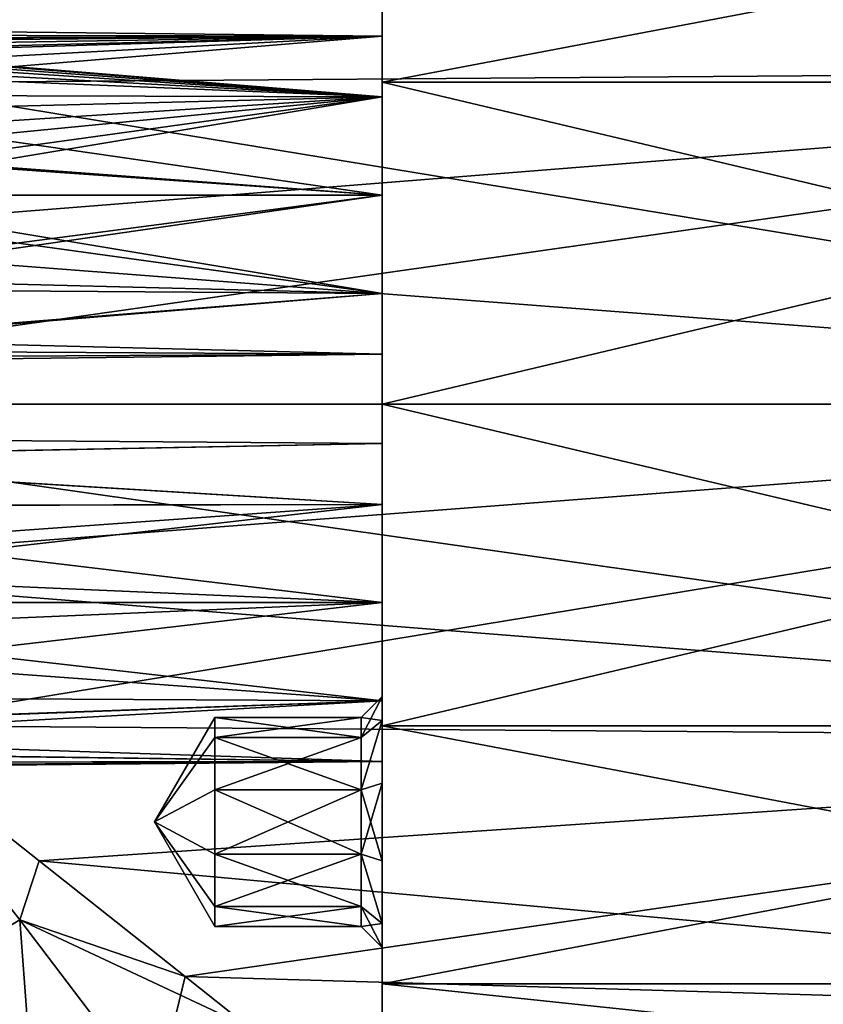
# Model space of a CAD drawing. Header units: millimetres. Extents: x -25 to 87, y -149 to 296.
# Tile 28 of 256: x 13 to 33, y 39 to 62. Entities that reach past the tile are written whole.
import ezdxf

# ---------------------------------------------------------------- set-up
doc = ezdxf.new("R2010")
doc.units = ezdxf.units.MM
doc.header["$LTSCALE"] = 65.185185
for name, color, linetype in [('1', 7, 'CONTINUOUS'), ('20', 7, 'CONTINUOUS'), ('21', 7, 'CONTINUOUS'), ('22', 7, 'CONTINUOUS'), ('23', 7, 'CONTINUOUS'), ('24', 7, 'CONTINUOUS'), ('25', 7, 'CONTINUOUS'), ('26', 7, 'CONTINUOUS'), ('27', 7, 'CONTINUOUS'), ('28', 7, 'CONTINUOUS'), ('29', 7, 'CONTINUOUS'), ('30', 7, 'CONTINUOUS'), ('31', 7, 'CONTINUOUS'), ('35', 7, 'CONTINUOUS'), ('37', 7, 'CONTINUOUS'), ('38', 7, 'CONTINUOUS'), ('40', 7, 'CONTINUOUS'), ('41', 7, 'CONTINUOUS'), ('5', 7, 'CONTINUOUS'), ('736', 7, 'CONTINUOUS'), ('8', 7, 'CONTINUOUS'), ('85', 7, 'CONTINUOUS'), ('86', 7, 'CONTINUOUS'), ('87', 7, 'CONTINUOUS'), ('88', 7, 'CONTINUOUS'), ('89', 7, 'CONTINUOUS')]:
    doc.layers.add(name, color=color, linetype=linetype)

msp = doc.modelspace()

# ---------------------------------------------------------------- linework, layer by layer
at = {"layer": '1', "color": 7, "linetype": 'CONTINUOUS', "true_color": 0x0833a0}
for points in [[(54.5, 66.877, 11.067), (54.5, 60.702, 15.992), (22, 66.877, 11.067), (54.5, 66.877, 11.067)], [(22, 66.877, 11.067), (54.5, 60.702, 15.992), (22, 60.702, 15.992), (22, 66.877, 11.067)], [(54.5, 60.702, -15.992), (54.5, 66.877, -11.067), (22, 60.702, -15.992), (54.5, 60.702, -15.992)], [(22, 60.702, -15.992), (54.5, 66.877, -11.067), (22, 66.877, -11.067), (22, 60.702, -15.992)], [(54.5, 53, 17.75), (22, 53, 17.75), (22, 60.702, 15.992), (54.5, 53, 17.75)], [(54.5, 60.702, 15.992), (54.5, 53, 17.75), (22, 60.702, 15.992), (54.5, 60.702, 15.992)], [(54.5, 53, -17.75), (54.5, 60.702, -15.992), (22, 53, -17.75), (54.5, 53, -17.75)], [(22, 53, -17.75), (54.5, 60.702, -15.992), (22, 60.702, -15.992), (22, 53, -17.75)]]:
    msp.add_3dface(points, dxfattribs=at)
at = {"layer": '20', "color": 7, "linetype": 'CONTINUOUS', "true_color": 0x12994d}
for points in [[(18, 45.023, -7.531), (16.557, 43, -9), (18, 45.5, -9), (18, 45.023, -7.531)], [(18, 43.772, -6.622), (16.557, 43, -9), (18, 45.023, -7.531), (18, 43.772, -6.622)], [(18, 42.228, -6.622), (16.557, 43, -9), (18, 43.772, -6.622), (18, 42.228, -6.622)], [(18, 40.5, -9), (16.557, 43, -9), (18, 40.977, -7.531), (18, 40.5, -9)], [(18, 40.977, -7.531), (16.557, 43, -9), (18, 42.228, -6.622), (18, 40.977, -7.531)]]:
    msp.add_3dface(points, dxfattribs=at)
at = {"layer": '21', "color": 7, "linetype": 'CONTINUOUS', "true_color": 0x12994d}
for points in [[(18, 45.023, -7.531), (18, 45.5, -9), (21.5, 45.023, -7.531), (18, 45.023, -7.531)], [(21.5, 45.023, -7.531), (18, 45.5, -9), (21.5, 45.5, -9), (21.5, 45.023, -7.531)], [(18, 43.772, -6.622), (18, 45.023, -7.531), (21.5, 43.772, -6.622), (18, 43.772, -6.622)], [(21.5, 43.772, -6.622), (18, 45.023, -7.531), (21.5, 45.023, -7.531), (21.5, 43.772, -6.622)], [(18, 42.228, -6.622), (18, 43.772, -6.622), (21.5, 42.228, -6.622), (18, 42.228, -6.622)], [(21.5, 42.228, -6.622), (18, 43.772, -6.622), (21.5, 43.772, -6.622), (21.5, 42.228, -6.622)], [(18, 40.977, -7.531), (18, 42.228, -6.622), (21.5, 40.977, -7.531), (18, 40.977, -7.531)], [(21.5, 40.977, -7.531), (18, 42.228, -6.622), (21.5, 42.228, -6.622), (21.5, 40.977, -7.531)], [(18, 40.5, -9), (18, 40.977, -7.531), (21.5, 40.5, -9), (18, 40.5, -9)], [(21.5, 40.5, -9), (18, 40.977, -7.531), (21.5, 40.977, -7.531), (21.5, 40.5, -9)]]:
    msp.add_3dface(points, dxfattribs=at)
at = {"layer": '22', "color": 7, "linetype": 'CONTINUOUS', "true_color": 0x12994d}
for points in [[(22, 46, -9), (22, 45.427, -7.237), (21.5, 45.5, -9), (22, 46, -9)], [(22, 45.427, -7.237), (21.5, 45.023, -7.531), (21.5, 45.5, -9), (22, 45.427, -7.237)], [(22, 45.427, -7.237), (22, 43.927, -6.147), (21.5, 43.772, -6.622), (22, 45.427, -7.237)], [(22, 45.427, -7.237), (21.5, 43.772, -6.622), (21.5, 45.023, -7.531), (22, 45.427, -7.237)], [(22, 43.927, -6.147), (22, 42.073, -6.147), (21.5, 43.772, -6.622), (22, 43.927, -6.147)], [(22, 42.073, -6.147), (21.5, 42.228, -6.622), (21.5, 43.772, -6.622), (22, 42.073, -6.147)], [(22, 42.073, -6.147), (22, 40.573, -7.237), (21.5, 42.228, -6.622), (22, 42.073, -6.147)], [(22, 40.573, -7.237), (21.5, 40.977, -7.531), (21.5, 42.228, -6.622), (22, 40.573, -7.237)], [(22, 40.573, -7.237), (22, 40, -9), (21.5, 40.977, -7.531), (22, 40.573, -7.237)], [(22, 40, -9), (21.5, 40.5, -9), (21.5, 40.977, -7.531), (22, 40, -9)]]:
    msp.add_3dface(points, dxfattribs=at)
at = {"layer": '23', "color": 7, "linetype": 'CONTINUOUS', "true_color": 0x12994d}
for points in [[(18, 45.5, -9), (16.557, 43, -9), (18, 45.023, -10.469), (18, 45.5, -9)], [(18, 45.023, -10.469), (16.557, 43, -9), (18, 43.772, -11.378), (18, 45.023, -10.469)], [(18, 43.772, -11.378), (16.557, 43, -9), (18, 42.228, -11.378), (18, 43.772, -11.378)], [(16.557, 43, -9), (18, 40.5, -9), (18, 40.977, -10.469), (16.557, 43, -9)], [(18, 42.228, -11.378), (16.557, 43, -9), (18, 40.977, -10.469), (18, 42.228, -11.378)]]:
    msp.add_3dface(points, dxfattribs=at)
at = {"layer": '24', "color": 7, "linetype": 'CONTINUOUS', "true_color": 0x12994d}
for points in [[(21.5, 45.5, -9), (18, 45.5, -9), (18, 45.023, -10.469), (21.5, 45.5, -9)], [(21.5, 45.5, -9), (18, 45.023, -10.469), (21.5, 45.023, -10.469), (21.5, 45.5, -9)], [(18, 45.023, -10.469), (18, 43.772, -11.378), (21.5, 45.023, -10.469), (18, 45.023, -10.469)], [(21.5, 45.023, -10.469), (18, 43.772, -11.378), (21.5, 43.772, -11.378), (21.5, 45.023, -10.469)], [(18, 43.772, -11.378), (18, 42.228, -11.378), (21.5, 43.772, -11.378), (18, 43.772, -11.378)], [(21.5, 43.772, -11.378), (18, 42.228, -11.378), (21.5, 42.228, -11.378), (21.5, 43.772, -11.378)], [(18, 42.228, -11.378), (18, 40.977, -10.469), (21.5, 42.228, -11.378), (18, 42.228, -11.378)], [(21.5, 42.228, -11.378), (18, 40.977, -10.469), (21.5, 40.977, -10.469), (21.5, 42.228, -11.378)], [(18, 40.5, -9), (21.5, 40.5, -9), (21.5, 40.977, -10.469), (18, 40.5, -9)], [(18, 40.977, -10.469), (18, 40.5, -9), (21.5, 40.977, -10.469), (18, 40.977, -10.469)]]:
    msp.add_3dface(points, dxfattribs=at)
at = {"layer": '25', "color": 7, "linetype": 'CONTINUOUS', "true_color": 0x12994d}
for points in [[(22, 45.427, -10.763), (22, 46, -9), (21.5, 45.023, -10.469), (22, 45.427, -10.763)], [(22, 46, -9), (21.5, 45.5, -9), (21.5, 45.023, -10.469), (22, 46, -9)], [(22, 43.927, -11.853), (22, 45.427, -10.763), (21.5, 43.772, -11.378), (22, 43.927, -11.853)], [(22, 45.427, -10.763), (21.5, 45.023, -10.469), (21.5, 43.772, -11.378), (22, 45.427, -10.763)], [(22, 42.073, -11.853), (22, 43.927, -11.853), (21.5, 42.228, -11.378), (22, 42.073, -11.853)], [(22, 43.927, -11.853), (21.5, 43.772, -11.378), (21.5, 42.228, -11.378), (22, 43.927, -11.853)], [(22, 40.573, -10.763), (22, 42.073, -11.853), (21.5, 42.228, -11.378), (22, 40.573, -10.763)], [(22, 40.573, -10.763), (21.5, 42.228, -11.378), (21.5, 40.977, -10.469), (22, 40.573, -10.763)], [(21.5, 40.5, -9), (22, 40.573, -10.763), (21.5, 40.977, -10.469), (21.5, 40.5, -9)], [(22, 40, -9), (22, 40.573, -10.763), (21.5, 40.5, -9), (22, 40, -9)]]:
    msp.add_3dface(points, dxfattribs=at)
at = {"layer": '26', "color": 7, "linetype": 'CONTINUOUS', "true_color": 0x12994d}
for points in [[(18, 45.5, 9), (16.557, 43, 9), (18, 45.023, 7.531), (18, 45.5, 9)], [(18, 45.023, 7.531), (16.557, 43, 9), (18, 43.772, 6.622), (18, 45.023, 7.531)], [(18, 43.772, 6.622), (16.557, 43, 9), (18, 42.228, 6.622), (18, 43.772, 6.622)], [(18, 42.228, 6.622), (16.557, 43, 9), (18, 40.977, 7.531), (18, 42.228, 6.622)], [(18, 40.977, 7.531), (16.557, 43, 9), (18, 40.5, 9), (18, 40.977, 7.531)]]:
    msp.add_3dface(points, dxfattribs=at)
at = {"layer": '27', "color": 7, "linetype": 'CONTINUOUS', "true_color": 0x12994d}
for points in [[(18, 45.5, 9), (18, 45.023, 7.531), (21.5, 45.5, 9), (18, 45.5, 9)], [(21.5, 45.5, 9), (18, 45.023, 7.531), (21.5, 45.023, 7.531), (21.5, 45.5, 9)], [(18, 45.023, 7.531), (18, 43.772, 6.622), (21.5, 45.023, 7.531), (18, 45.023, 7.531)], [(21.5, 45.023, 7.531), (18, 43.772, 6.622), (21.5, 43.772, 6.622), (21.5, 45.023, 7.531)], [(18, 43.772, 6.622), (18, 42.228, 6.622), (21.5, 43.772, 6.622), (18, 43.772, 6.622)], [(21.5, 43.772, 6.622), (18, 42.228, 6.622), (21.5, 42.228, 6.622), (21.5, 43.772, 6.622)], [(18, 42.228, 6.622), (18, 40.977, 7.531), (21.5, 42.228, 6.622), (18, 42.228, 6.622)], [(21.5, 42.228, 6.622), (18, 40.977, 7.531), (21.5, 40.977, 7.531), (21.5, 42.228, 6.622)], [(18, 40.977, 7.531), (18, 40.5, 9), (21.5, 40.977, 7.531), (18, 40.977, 7.531)], [(21.5, 40.977, 7.531), (18, 40.5, 9), (21.5, 40.5, 9), (21.5, 40.977, 7.531)]]:
    msp.add_3dface(points, dxfattribs=at)
at = {"layer": '28', "color": 7, "linetype": 'CONTINUOUS', "true_color": 0x12994d}
for points in [[(22, 45.427, 7.237), (22, 46, 9), (21.5, 45.023, 7.531), (22, 45.427, 7.237)], [(22, 46, 9), (21.5, 45.5, 9), (21.5, 45.023, 7.531), (22, 46, 9)], [(22, 43.927, 6.147), (22, 45.427, 7.237), (21.5, 43.772, 6.622), (22, 43.927, 6.147)], [(22, 45.427, 7.237), (21.5, 45.023, 7.531), (21.5, 43.772, 6.622), (22, 45.427, 7.237)], [(22, 42.073, 6.147), (22, 43.927, 6.147), (21.5, 42.228, 6.622), (22, 42.073, 6.147)], [(22, 43.927, 6.147), (21.5, 43.772, 6.622), (21.5, 42.228, 6.622), (22, 43.927, 6.147)], [(22, 40.573, 7.237), (22, 42.073, 6.147), (21.5, 42.228, 6.622), (22, 40.573, 7.237)], [(22, 40.573, 7.237), (21.5, 42.228, 6.622), (21.5, 40.977, 7.531), (22, 40.573, 7.237)], [(22, 40.573, 7.237), (21.5, 40.977, 7.531), (21.5, 40.5, 9), (22, 40.573, 7.237)], [(22, 40, 9), (22, 40.573, 7.237), (21.5, 40.5, 9), (22, 40, 9)]]:
    msp.add_3dface(points, dxfattribs=at)
at = {"layer": '29', "color": 7, "linetype": 'CONTINUOUS', "true_color": 0x12994d}
for points in [[(16.557, 43, 9), (18, 45.5, 9), (18, 45.023, 10.469), (16.557, 43, 9)], [(18, 43.772, 11.378), (16.557, 43, 9), (18, 45.023, 10.469), (18, 43.772, 11.378)], [(18, 42.228, 11.378), (16.557, 43, 9), (18, 43.772, 11.378), (18, 42.228, 11.378)], [(18, 40.5, 9), (16.557, 43, 9), (18, 40.977, 10.469), (18, 40.5, 9)], [(18, 40.977, 10.469), (16.557, 43, 9), (18, 42.228, 11.378), (18, 40.977, 10.469)]]:
    msp.add_3dface(points, dxfattribs=at)
at = {"layer": '30', "color": 7, "linetype": 'CONTINUOUS', "true_color": 0x12994d}
for points in [[(18, 45.5, 9), (21.5, 45.5, 9), (21.5, 45.023, 10.469), (18, 45.5, 9)], [(18, 45.023, 10.469), (18, 45.5, 9), (21.5, 45.023, 10.469), (18, 45.023, 10.469)], [(18, 43.772, 11.378), (18, 45.023, 10.469), (21.5, 43.772, 11.378), (18, 43.772, 11.378)], [(21.5, 43.772, 11.378), (18, 45.023, 10.469), (21.5, 45.023, 10.469), (21.5, 43.772, 11.378)], [(18, 42.228, 11.378), (18, 43.772, 11.378), (21.5, 42.228, 11.378), (18, 42.228, 11.378)], [(21.5, 42.228, 11.378), (18, 43.772, 11.378), (21.5, 43.772, 11.378), (21.5, 42.228, 11.378)], [(18, 40.977, 10.469), (18, 42.228, 11.378), (21.5, 40.977, 10.469), (18, 40.977, 10.469)], [(21.5, 40.977, 10.469), (18, 42.228, 11.378), (21.5, 42.228, 11.378), (21.5, 40.977, 10.469)], [(21.5, 40.5, 9), (18, 40.5, 9), (18, 40.977, 10.469), (21.5, 40.5, 9)], [(21.5, 40.5, 9), (18, 40.977, 10.469), (21.5, 40.977, 10.469), (21.5, 40.5, 9)]]:
    msp.add_3dface(points, dxfattribs=at)
at = {"layer": '31', "color": 7, "linetype": 'CONTINUOUS', "true_color": 0x12994d}
for points in [[(22, 46, 9), (22, 45.427, 10.763), (21.5, 45.5, 9), (22, 46, 9)], [(21.5, 45.5, 9), (22, 45.427, 10.763), (21.5, 45.023, 10.469), (21.5, 45.5, 9)], [(22, 45.427, 10.763), (22, 43.927, 11.853), (21.5, 43.772, 11.378), (22, 45.427, 10.763)], [(22, 45.427, 10.763), (21.5, 43.772, 11.378), (21.5, 45.023, 10.469), (22, 45.427, 10.763)], [(22, 43.927, 11.853), (22, 42.073, 11.853), (21.5, 43.772, 11.378), (22, 43.927, 11.853)], [(22, 42.073, 11.853), (21.5, 42.228, 11.378), (21.5, 43.772, 11.378), (22, 42.073, 11.853)], [(22, 42.073, 11.853), (22, 40.573, 10.763), (21.5, 42.228, 11.378), (22, 42.073, 11.853)], [(22, 40.573, 10.763), (21.5, 40.977, 10.469), (21.5, 42.228, 11.378), (22, 40.573, 10.763)], [(22, 40.573, 10.763), (22, 40, 9), (21.5, 40.977, 10.469), (22, 40.573, 10.763)], [(22, 40, 9), (21.5, 40.5, 9), (21.5, 40.977, 10.469), (22, 40, 9)]]:
    msp.add_3dface(points, dxfattribs=at)
at = {"layer": '35', "linetype": 'CONTINUOUS'}
for points in [[(4.195, 52.191, 0.683), (22, 52.054, 1.236), (3.733, 51.696, 2.031), (4.195, 52.191, 0.683)], [(3.741, 51.704, -2.018), (22, 52.054, -1.236), (4.197, 52.194, -0.669), (3.741, 51.704, -2.018)], [(4.197, 52.194, -0.669), (22, 52.054, 1.236), (4.195, 52.191, 0.683), (4.197, 52.194, -0.669)], [(22, 52.054, -1.236), (22, 52.054, 1.236), (4.197, 52.194, -0.669), (22, 52.054, -1.236)], [(22, 52.054, 1.236), (22, 50.601, 3.236), (3.733, 51.696, 2.031), (22, 52.054, 1.236)], [(22, 50.601, -3.236), (22, 52.054, -1.236), (3.741, 51.704, -2.018), (22, 50.601, -3.236)], [(3.733, 51.696, 2.031), (22, 50.601, 3.236), (2.717, 50.556, 3.268), (3.733, 51.696, 2.031)], [(2.73, 50.572, -3.257), (22, 50.601, -3.236), (3.741, 51.704, -2.018), (2.73, 50.572, -3.257)], [(22, 48.25, -4), (22, 50.601, -3.236), (1.436, 48.25, -4), (22, 48.25, -4)], [(1.436, 48.25, -4), (22, 50.601, -3.236), (1.689, 49.139, -3.9), (1.436, 48.25, -4)], [(1.689, 49.139, -3.9), (22, 50.601, -3.236), (2.73, 50.572, -3.257), (1.689, 49.139, -3.9)], [(2.717, 50.556, 3.268), (22, 48.25, 4), (1.689, 49.139, 3.9), (2.717, 50.556, 3.268)], [(22, 50.601, 3.236), (22, 48.25, 4), (2.717, 50.556, 3.268), (22, 50.601, 3.236)], [(22, 48.25, 4), (1.436, 48.25, 4), (1.689, 49.139, 3.9), (22, 48.25, 4)]]:
    msp.add_3dface(points, dxfattribs=at)
at = {"layer": '37', "linetype": 'CONTINUOUS'}
for points in [[(22, 55.649, 3.764), (22, 58, 3), (5, 55.764, 3.683), (22, 55.649, 3.764)], [(22, 58, 3), (5, 58, 3), (5, 55.764, 3.683), (22, 58, 3)], [(22, 58, 11), (22, 55.649, 10.236), (7.872, 58, 11), (22, 58, 11)], [(7.872, 58, 11), (22, 55.649, 10.236), (8.179, 55.999, 10.463), (7.872, 58, 11)], [(8.179, 55.999, 10.463), (22, 55.649, 10.236), (8.5, 54.542, 9.011), (8.179, 55.999, 10.463)], [(5, 54.292, 5.5), (22, 55.649, 3.764), (5, 55.764, 3.683), (5, 54.292, 5.5)], [(22, 54.196, 5.764), (22, 55.649, 3.764), (5, 54.292, 5.5), (22, 54.196, 5.764)], [(22, 55.649, 10.236), (22, 54.196, 8.236), (8.5, 54.542, 9.011), (22, 55.649, 10.236)], [(8.5, 54.542, 9.011), (22, 54.196, 8.236), (8.131, 54.024, 7.436), (8.5, 54.542, 9.011)], [(22, 54.196, 5.764), (5, 54.292, 5.5), (6.88, 54.115, 6.048), (22, 54.196, 5.764)], [(8.131, 54.024, 7.436), (22, 54.196, 5.764), (6.88, 54.115, 6.048), (8.131, 54.024, 7.436)], [(22, 54.196, 8.236), (22, 54.196, 5.764), (8.131, 54.024, 7.436), (22, 54.196, 8.236)]]:
    msp.add_3dface(points, dxfattribs=at)
at = {"layer": '38', "linetype": 'CONTINUOUS'}
for points in [[(22, 61.804, 8.236), (5, 61.745, 8.405), (5, 61.997, 7.149), (22, 61.804, 8.236)], [(22, 61.804, 8.236), (5, 61.997, 7.149), (5, 61.839, 5.878), (22, 61.804, 8.236)], [(22, 61.804, 5.764), (22, 61.804, 8.236), (5, 61.839, 5.878), (22, 61.804, 5.764)], [(22, 61.804, 5.764), (5, 61.839, 5.878), (5, 61.288, 4.722), (22, 61.804, 5.764)], [(22, 60.351, 3.764), (22, 61.804, 5.764), (5, 60.399, 3.799), (22, 60.351, 3.764)], [(22, 61.804, 5.764), (5, 61.288, 4.722), (5, 60.399, 3.799), (22, 61.804, 5.764)], [(22, 61.804, 8.236), (22, 60.351, 10.236), (5, 61.745, 8.405), (22, 61.804, 8.236)], [(5, 61.745, 8.405), (22, 60.351, 10.236), (5.304, 61.727, 8.453), (5, 61.745, 8.405)], [(5.304, 61.727, 8.453), (22, 60.351, 10.236), (5.628, 61.66, 8.614), (5.304, 61.727, 8.453)], [(5.628, 61.66, 8.614), (22, 60.351, 10.236), (5.924, 61.542, 8.859), (5.628, 61.66, 8.614)], [(5.924, 61.542, 8.859), (22, 60.351, 10.236), (6.162, 61.402, 9.104), (5.924, 61.542, 8.859)], [(6.162, 61.402, 9.104), (22, 60.351, 10.236), (6.738, 60.986, 9.662), (6.162, 61.402, 9.104)], [(22, 60.351, 10.236), (8.179, 60, 10.464), (6.738, 60.986, 9.662), (22, 60.351, 10.236)], [(22, 60.351, 3.764), (5, 60.399, 3.799), (5, 59.264, 3.205), (22, 60.351, 3.764)], [(22, 58, 3), (22, 60.351, 3.764), (5, 58, 3), (22, 58, 3)], [(22, 60.351, 3.764), (5, 59.264, 3.205), (5, 58, 3), (22, 60.351, 3.764)], [(22, 60.351, 10.236), (22, 58, 11), (8.179, 60, 10.464), (22, 60.351, 10.236)], [(8.179, 60, 10.464), (22, 58, 11), (7.955, 58.991, 10.875), (8.179, 60, 10.464)], [(22, 58, 11), (7.872, 58, 11), (7.955, 58.991, 10.875), (22, 58, 11)]]:
    msp.add_3dface(points, dxfattribs=at)
at = {"layer": '40', "linetype": 'CONTINUOUS'}
for points in [[(22, 58, -3), (22, 55.649, -3.764), (5, 58, -3), (22, 58, -3)], [(22, 55.649, -3.764), (5, 55.764, -3.683), (5, 58, -3), (22, 55.649, -3.764)], [(22, 58, -11), (7.872, 58, -11), (8.179, 55.999, -10.463), (22, 58, -11)], [(22, 55.649, -10.236), (22, 58, -11), (8.179, 55.999, -10.463), (22, 55.649, -10.236)], [(8.5, 54.542, -9.011), (22, 55.649, -10.236), (8.179, 55.999, -10.463), (8.5, 54.542, -9.011)], [(22, 55.649, -3.764), (5, 54.292, -5.5), (5, 55.764, -3.683), (22, 55.649, -3.764)], [(22, 55.649, -3.764), (22, 54.196, -5.764), (5, 54.292, -5.5), (22, 55.649, -3.764)], [(22, 54.196, -8.236), (22, 55.649, -10.236), (8.5, 54.542, -9.011), (22, 54.196, -8.236)], [(8.131, 54.024, -7.436), (22, 54.196, -8.236), (8.5, 54.542, -9.011), (8.131, 54.024, -7.436)], [(5, 54.292, -5.5), (22, 54.196, -5.764), (6.88, 54.115, -6.048), (5, 54.292, -5.5)], [(22, 54.196, -5.764), (22, 54.196, -8.236), (6.88, 54.115, -6.048), (22, 54.196, -5.764)], [(6.88, 54.115, -6.048), (22, 54.196, -8.236), (8.131, 54.024, -7.436), (6.88, 54.115, -6.048)]]:
    msp.add_3dface(points, dxfattribs=at)
at = {"layer": '41', "linetype": 'CONTINUOUS'}
for points in [[(22, 61.804, -8.236), (22, 61.804, -5.764), (5, 61.997, -7.149), (22, 61.804, -8.236)], [(22, 61.804, -8.236), (5, 61.997, -7.149), (5, 61.745, -8.405), (22, 61.804, -8.236)], [(22, 61.804, -5.764), (5, 61.839, -5.878), (5, 61.997, -7.149), (22, 61.804, -5.764)], [(22, 61.804, -5.764), (5, 61.288, -4.722), (5, 61.839, -5.878), (22, 61.804, -5.764)], [(22, 61.804, -8.236), (5, 61.745, -8.405), (5.304, 61.727, -8.453), (22, 61.804, -8.236)], [(22, 61.804, -5.764), (22, 60.351, -3.764), (5, 61.288, -4.722), (22, 61.804, -5.764)], [(5.628, 61.66, -8.614), (22, 61.804, -8.236), (5.304, 61.727, -8.453), (5.628, 61.66, -8.614)], [(5.923, 61.542, -8.859), (22, 61.804, -8.236), (5.628, 61.66, -8.614), (5.923, 61.542, -8.859)], [(6.162, 61.402, -9.104), (22, 61.804, -8.236), (5.923, 61.542, -8.859), (6.162, 61.402, -9.104)], [(6.738, 60.986, -9.662), (22, 61.804, -8.236), (6.162, 61.402, -9.104), (6.738, 60.986, -9.662)], [(22, 60.351, -10.236), (22, 61.804, -8.236), (6.738, 60.986, -9.662), (22, 60.351, -10.236)], [(22, 60.351, -3.764), (5, 60.399, -3.799), (5, 61.288, -4.722), (22, 60.351, -3.764)], [(8.179, 60, -10.464), (22, 60.351, -10.236), (6.738, 60.986, -9.662), (8.179, 60, -10.464)], [(22, 60.351, -3.764), (5, 59.264, -3.205), (5, 60.399, -3.799), (22, 60.351, -3.764)], [(22, 60.351, -3.764), (22, 58, -3), (5, 59.264, -3.205), (22, 60.351, -3.764)], [(22, 58, -11), (22, 60.351, -10.236), (7.872, 58, -11), (22, 58, -11)], [(7.872, 58, -11), (22, 60.351, -10.236), (7.954, 58.985, -10.877), (7.872, 58, -11)], [(7.954, 58.985, -10.877), (22, 60.351, -10.236), (8.179, 60, -10.464), (7.954, 58.985, -10.877)], [(22, 58, -3), (5, 58, -3), (5, 59.264, -3.205), (22, 58, -3)]]:
    msp.add_3dface(points, dxfattribs=at)
at = {"layer": '5', "color": 7, "linetype": 'CONTINUOUS', "true_color": 0x0833a0}
for points in [[(22, 53, 17.75), (54.5, 53, 17.75), (54.5, 45.298, 15.992), (22, 53, 17.75)], [(22, 45.298, 15.992), (22, 53, 17.75), (54.5, 45.298, 15.992), (22, 45.298, 15.992)], [(54.5, 53, -17.75), (22, 53, -17.75), (22, 45.298, -15.992), (54.5, 53, -17.75)], [(54.5, 53, -17.75), (22, 45.298, -15.992), (54.5, 45.298, -15.992), (54.5, 53, -17.75)], [(22, 39.123, 11.067), (22, 45.298, 15.992), (54.5, 39.123, 11.067), (22, 39.123, 11.067)], [(54.5, 39.123, 11.067), (22, 45.298, 15.992), (54.5, 45.298, 15.992), (54.5, 39.123, 11.067)], [(22, 45.298, -15.992), (22, 39.123, -11.067), (54.5, 45.298, -15.992), (22, 45.298, -15.992)], [(54.5, 45.298, -15.992), (22, 39.123, -11.067), (54.5, 39.123, -11.067), (54.5, 45.298, -15.992)], [(22, 35.695, 3.949), (22, 39.123, 11.067), (54.5, 35.695, 3.949), (22, 35.695, 3.949)], [(54.5, 35.695, 3.949), (22, 39.123, 11.067), (54.5, 39.123, 11.067), (54.5, 35.695, 3.949)], [(22, 39.123, -11.067), (22, 35.695, -3.949), (54.5, 39.123, -11.067), (22, 39.123, -11.067)], [(54.5, 39.123, -11.067), (22, 35.695, -3.949), (54.5, 35.695, -3.949), (54.5, 39.123, -11.067)]]:
    msp.add_3dface(points, dxfattribs=at)
at = {"layer": '736', "linetype": 'CONTINUOUS'}
for points in [[(22, 48.25, 4), (22, 45.899, 3.236), (1.436, 48.25, 4), (22, 48.25, 4)], [(1.436, 48.25, 4), (22, 45.899, 3.236), (1.674, 47.389, 3.906), (1.436, 48.25, 4)], [(22, 48.25, -4), (1.436, 48.25, -4), (1.673, 47.391, -3.907), (22, 48.25, -4)], [(2.669, 46, -3.307), (22, 48.25, -4), (1.673, 47.391, -3.907), (2.669, 46, -3.307)], [(22, 45.899, -3.236), (22, 48.25, -4), (2.669, 46, -3.307), (22, 45.899, -3.236)], [(1.674, 47.389, 3.906), (22, 45.899, 3.236), (2.669, 46, 3.307), (1.674, 47.389, 3.906)], [(2.669, 46, 3.307), (22, 45.899, 3.236), (1.262, 45.132, 2.505), (2.669, 46, 3.307)], [(22, 45.899, -3.236), (2.669, 46, -3.307), (1.292, 45.156, -2.535), (22, 45.899, -3.236)], [(22, 44.446, -1.236), (22, 45.899, -3.236), (0.977, 44.732, -1.903), (22, 44.446, -1.236)], [(0.977, 44.732, -1.903), (22, 45.899, -3.236), (1.292, 45.156, -2.535), (0.977, 44.732, -1.903)], [(22, 45.899, 3.236), (22, 44.446, 1.236), (1.262, 45.132, 2.505), (22, 45.899, 3.236)], [(1.262, 45.132, 2.505), (22, 44.446, 1.236), (0.977, 44.72, 1.882), (1.262, 45.132, 2.505)], [(1.135, 44.423, -1.165), (22, 44.446, -1.236), (0.977, 44.732, -1.903), (1.135, 44.423, -1.165)], [(0.977, 44.72, 1.882), (22, 44.446, 1.236), (1.144, 44.414, 1.134), (0.977, 44.72, 1.882)], [(1.269, 44.303, -0.651), (22, 44.446, -1.236), (1.135, 44.423, -1.165), (1.269, 44.303, -0.651)], [(22, 44.446, 1.236), (22, 44.446, -1.236), (1.144, 44.414, 1.134), (22, 44.446, 1.236)], [(1.144, 44.414, 1.134), (22, 44.446, -1.236), (1.277, 44.297, 0.611), (1.144, 44.414, 1.134)], [(1.337, 44.25, -0.023), (22, 44.446, -1.236), (1.269, 44.303, -0.651), (1.337, 44.25, -0.023)], [(1.277, 44.297, 0.611), (22, 44.446, -1.236), (1.337, 44.25, -0.023), (1.277, 44.297, 0.611)]]:
    msp.add_3dface(points, dxfattribs=at)
at = {"layer": '8', "color": 7, "linetype": 'CONTINUOUS', "true_color": 0x0833a0}
for points in [[(22, 60.702, -15.992), (22, 66.877, -11.067), (22, 61.804, -8.236), (22, 60.702, -15.992)], [(22, 66.877, -11.067), (22, 66.877, 11.067), (22, 60.702, 15.992), (22, 66.877, -11.067)], [(22, 66.877, -11.067), (22, 60.702, 15.992), (22, 61.804, 8.236), (22, 66.877, -11.067)], [(22, 61.804, 5.764), (22, 66.877, -11.067), (22, 61.804, 8.236), (22, 61.804, 5.764)], [(22, 66.877, -11.067), (22, 61.804, 5.764), (22, 61.804, -5.764), (22, 66.877, -11.067)], [(22, 61.804, -8.236), (22, 66.877, -11.067), (22, 61.804, -5.764), (22, 61.804, -8.236)], [(22, 60.351, -10.236), (22, 60.702, -15.992), (22, 61.804, -8.236), (22, 60.351, -10.236)], [(22, 61.804, 8.236), (22, 60.702, 15.992), (22, 60.351, 10.236), (22, 61.804, 8.236)], [(22, 61.804, 5.764), (22, 60.351, 3.764), (22, 61.804, -5.764), (22, 61.804, 5.764)], [(22, 61.804, -5.764), (22, 60.351, 3.764), (22, 60.351, -3.764), (22, 61.804, -5.764)], [(22, 60.702, 15.992), (22, 53, 17.75), (22, 60.351, 10.236), (22, 60.702, 15.992)], [(22, 53, -17.75), (22, 60.702, -15.992), (22, 55.649, -10.236), (22, 53, -17.75)], [(22, 58, -11), (22, 60.702, -15.992), (22, 60.351, -10.236), (22, 58, -11)], [(22, 60.702, -15.992), (22, 58, -11), (22, 55.649, -10.236), (22, 60.702, -15.992)], [(22, 53, 17.75), (22, 58, 11), (22, 60.351, 10.236), (22, 53, 17.75)], [(22, 60.351, 3.764), (22, 58, 3), (22, 60.351, -3.764), (22, 60.351, 3.764)], [(22, 60.351, -3.764), (22, 58, 3), (22, 58, -3), (22, 60.351, -3.764)], [(22, 58, 11), (22, 53, 17.75), (22, 55.649, 10.236), (22, 58, 11)], [(22, 58, 3), (22, 55.649, 3.764), (22, 58, -3), (22, 58, 3)], [(22, 58, -3), (22, 55.649, 3.764), (22, 55.649, -3.764), (22, 58, -3)], [(22, 55.649, 10.236), (22, 53, 17.75), (22, 54.196, 8.236), (22, 55.649, 10.236)], [(22, 54.196, -8.236), (22, 53, -17.75), (22, 55.649, -10.236), (22, 54.196, -8.236)], [(22, 55.649, 3.764), (22, 54.196, 5.764), (22, 55.649, -3.764), (22, 55.649, 3.764)], [(22, 55.649, -3.764), (22, 54.196, 5.764), (22, 54.196, -5.764), (22, 55.649, -3.764)], [(22, 53, 17.75), (22, 53, -17.75), (22, 54.196, -8.236), (22, 53, 17.75)], [(22, 54.196, 8.236), (22, 53, 17.75), (22, 54.196, 5.764), (22, 54.196, 8.236)], [(22, 54.196, 5.764), (22, 53, 17.75), (22, 54.196, -5.764), (22, 54.196, 5.764)], [(22, 54.196, -5.764), (22, 53, 17.75), (22, 54.196, -8.236), (22, 54.196, -5.764)], [(22, 53, -17.75), (22, 53, 17.75), (22, 52.054, 1.236), (22, 53, -17.75)], [(22, 53, 17.75), (22, 45.298, 15.992), (22, 52.054, 1.236), (22, 53, 17.75)], [(22, 45.298, -15.992), (22, 53, -17.75), (22, 45.427, -10.763), (22, 45.298, -15.992)], [(22, 45.427, -10.763), (22, 53, -17.75), (22, 46, -9), (22, 45.427, -10.763)], [(22, 46, -9), (22, 53, -17.75), (22, 48.25, -4), (22, 46, -9)], [(22, 48.25, -4), (22, 53, -17.75), (22, 50.601, -3.236), (22, 48.25, -4)], [(22, 50.601, -3.236), (22, 53, -17.75), (22, 52.054, -1.236), (22, 50.601, -3.236)], [(22, 52.054, -1.236), (22, 53, -17.75), (22, 52.054, 1.236), (22, 52.054, -1.236)], [(22, 52.054, 1.236), (22, 45.298, 15.992), (22, 50.601, 3.236), (22, 52.054, 1.236)], [(22, 45.298, 15.992), (22, 48.25, 4), (22, 50.601, 3.236), (22, 45.298, 15.992)], [(22, 45.298, 15.992), (22, 46, 9), (22, 48.25, 4), (22, 45.298, 15.992)], [(22, 45.899, -3.236), (22, 46, -9), (22, 48.25, -4), (22, 45.899, -3.236)], [(22, 48.25, 4), (22, 46, 9), (22, 45.899, 3.236), (22, 48.25, 4)], [(22, 46, 9), (22, 45.298, 15.992), (22, 45.427, 10.763), (22, 46, 9)], [(22, 45.427, -7.237), (22, 46, -9), (22, 45.899, -3.236), (22, 45.427, -7.237)], [(22, 46, 9), (22, 45.427, 7.237), (22, 45.899, 3.236), (22, 46, 9)], [(22, 44.446, -1.236), (22, 45.427, -7.237), (22, 45.899, -3.236), (22, 44.446, -1.236)], [(22, 45.899, 3.236), (22, 45.427, 7.237), (22, 44.446, 1.236), (22, 45.899, 3.236)], [(22, 45.427, 10.763), (22, 45.298, 15.992), (22, 43.927, 11.853), (22, 45.427, 10.763)], [(22, 43.927, -11.853), (22, 45.298, -15.992), (22, 45.427, -10.763), (22, 43.927, -11.853)], [(22, 43.927, -6.147), (22, 45.427, -7.237), (22, 44.446, -1.236), (22, 43.927, -6.147)], [(22, 45.427, 7.237), (22, 43.927, 6.147), (22, 44.446, 1.236), (22, 45.427, 7.237)], [(22, 45.298, 15.992), (22, 39.123, 11.067), (22, 42.073, 11.853), (22, 45.298, 15.992)], [(22, 43.927, 11.853), (22, 45.298, 15.992), (22, 42.073, 11.853), (22, 43.927, 11.853)], [(22, 39.123, -11.067), (22, 45.298, -15.992), (22, 40.573, -10.763), (22, 39.123, -11.067)], [(22, 40.573, -10.763), (22, 45.298, -15.992), (22, 42.073, -11.853), (22, 40.573, -10.763)], [(22, 42.073, -11.853), (22, 45.298, -15.992), (22, 43.927, -11.853), (22, 42.073, -11.853)], [(22, 43.927, 6.147), (22, 43.927, -6.147), (22, 44.446, -1.236), (22, 43.927, 6.147)], [(22, 44.446, 1.236), (22, 43.927, 6.147), (22, 44.446, -1.236), (22, 44.446, 1.236)], [(22, 42.073, -6.147), (22, 43.927, -6.147), (22, 42.073, 6.147), (22, 42.073, -6.147)], [(22, 42.073, 6.147), (22, 43.927, -6.147), (22, 43.927, 6.147), (22, 42.073, 6.147)], [(22, 42.073, 11.853), (22, 39.123, 11.067), (22, 40.573, 10.763), (22, 42.073, 11.853)], [(22, 40.573, -7.237), (22, 42.073, -6.147), (22, 40.573, 7.237), (22, 40.573, -7.237)], [(22, 40.573, 7.237), (22, 42.073, -6.147), (22, 42.073, 6.147), (22, 40.573, 7.237)], [(22, 39.123, 11.067), (22, 40, 9), (22, 40.573, 10.763), (22, 39.123, 11.067)], [(22, 40, -9), (22, 39.123, -11.067), (22, 40.573, -10.763), (22, 40, -9)], [(22, 40, -9), (22, 40.573, -7.237), (22, 40, 9), (22, 40, -9)], [(22, 40, 9), (22, 40.573, -7.237), (22, 40.573, 7.237), (22, 40, 9)], [(22, 39.123, 11.067), (22, 39.123, -11.067), (22, 40, -9), (22, 39.123, 11.067)], [(22, 39.123, 11.067), (22, 40, -9), (22, 40, 9), (22, 39.123, 11.067)], [(22, 39.123, 11.067), (22, 35.695, 3.949), (22, 39.123, -11.067), (22, 39.123, 11.067)], [(22, 35.695, 3.949), (22, 35.695, -3.949), (22, 39.123, -11.067), (22, 35.695, 3.949)]]:
    msp.add_3dface(points, dxfattribs=at)
at = {"layer": '85', "linetype": 'CONTINUOUS'}
for points in [[(14.849, 0, 14.849), (10.932, 39.205, 17.93), (8.036, 0, 19.401), (14.849, 0, 14.849)], [(10.933, 39.204, -17.93), (13.7, 35.711, -15.915), (8.036, 0, -19.401), (10.933, 39.204, -17.93)], [(13.7, 35.712, 15.916), (10.932, 39.205, 17.93), (14.849, 0, 14.849), (13.7, 35.712, 15.916)]]:
    msp.add_3dface(points, dxfattribs=at)
at = {"layer": '86', "linetype": 'CONTINUOUS'}
for points in [[(56.5, 61.036, 19.402), (56.5, 67.849, 14.849), (13.796, 63.933, 17.93), (56.5, 61.036, 19.402)], [(56.5, 67.849, -14.849), (56.5, 61.036, -19.402), (17.29, 66.701, -15.914), (56.5, 67.849, -14.849)], [(17.29, 66.701, -15.914), (56.5, 61.036, -19.402), (13.798, 63.934, -17.929), (17.29, 66.701, -15.914)], [(13.798, 63.934, -17.929), (56.5, 61.036, -19.402), (9.703, 60.689, -19.542), (13.798, 63.934, -17.929)], [(9.703, 60.689, 19.542), (56.5, 61.036, 19.402), (13.796, 63.933, 17.93), (9.703, 60.689, 19.542)], [(56.5, 53, 21), (56.5, 61.036, 19.402), (0, 53, 21), (56.5, 53, 21)], [(0, 53, 21), (56.5, 61.036, 19.402), (4.974, 56.942, 20.627), (0, 53, 21)], [(4.974, 56.942, 20.627), (56.5, 61.036, 19.402), (9.703, 60.689, 19.542), (4.974, 56.942, 20.627)], [(56.5, 61.036, -19.402), (56.5, 53, -21), (9.703, 60.689, -19.542), (56.5, 61.036, -19.402)], [(9.703, 60.689, -19.542), (56.5, 53, -21), (4.977, 56.944, -20.626), (9.703, 60.689, -19.542)], [(56.5, 53, -21), (0, 53, -21), (4.977, 56.944, -20.626), (56.5, 53, -21)]]:
    msp.add_3dface(points, dxfattribs=at)
at = {"layer": '87', "linetype": 'CONTINUOUS'}
for points in [[(56.5, 53, -21), (56.5, 44.964, -19.402), (0, 53, -21), (56.5, 53, -21)], [(0, 53, -21), (56.5, 44.964, -19.402), (4.974, 49.058, -20.627), (0, 53, -21)], [(56.5, 53, 21), (0, 53, 21), (4.974, 49.058, 20.627), (56.5, 53, 21)], [(9.703, 45.311, 19.542), (56.5, 53, 21), (4.974, 49.058, 20.627), (9.703, 45.311, 19.542)], [(56.5, 44.964, 19.402), (56.5, 53, 21), (9.703, 45.311, 19.542), (56.5, 44.964, 19.402)], [(4.974, 49.058, -20.627), (56.5, 44.964, -19.402), (9.703, 45.311, -19.542), (4.974, 49.058, -20.627)], [(9.703, 45.311, -19.542), (56.5, 44.964, -19.402), (13.795, 42.068, -17.93), (9.703, 45.311, -19.542)], [(13.795, 42.068, 17.93), (56.5, 44.964, 19.402), (9.703, 45.311, 19.542), (13.795, 42.068, 17.93)], [(56.5, 44.964, -19.402), (56.5, 38.151, -14.849), (13.795, 42.068, -17.93), (56.5, 44.964, -19.402)], [(17.288, 39.3, 15.916), (56.5, 44.964, 19.402), (13.795, 42.068, 17.93), (17.288, 39.3, 15.916)], [(56.5, 38.151, 14.849), (56.5, 44.964, 19.402), (17.288, 39.3, 15.916), (56.5, 38.151, 14.849)], [(13.795, 42.068, -17.93), (56.5, 38.151, -14.849), (17.289, 39.3, -15.915), (13.795, 42.068, -17.93)], [(18.812, 38.092, 14.79), (56.5, 38.151, 14.849), (17.288, 39.3, 15.916), (18.812, 38.092, 14.79)], [(17.289, 39.3, -15.915), (56.5, 38.151, -14.849), (18.812, 38.092, -14.79), (17.289, 39.3, -15.915)]]:
    msp.add_3dface(points, dxfattribs=at)
at = {"layer": '88', "linetype": 'CONTINUOUS'}
for points in [[(9.703, 60.689, 19.542), (13.796, 63.933, 17.93), (13.333, 65.342, 17.258), (9.703, 60.689, 19.542)], [(13.798, 63.934, -17.929), (9.703, 60.689, -19.542), (13.333, 65.342, -17.258), (13.798, 63.934, -17.929)]]:
    msp.add_3dface(points, dxfattribs=at)
at = {"layer": '89', "linetype": 'CONTINUOUS'}
for points in [[(9.703, 45.311, 19.542), (10.932, 39.205, 17.93), (13.333, 40.658, 17.258), (9.703, 45.311, 19.542)], [(10.933, 39.204, -17.93), (9.703, 45.311, -19.542), (13.333, 40.658, -17.258), (10.933, 39.204, -17.93)], [(9.703, 45.311, -19.542), (13.795, 42.068, -17.93), (13.333, 40.658, -17.258), (9.703, 45.311, -19.542)], [(13.795, 42.068, 17.93), (9.703, 45.311, 19.542), (13.333, 40.658, 17.258), (13.795, 42.068, 17.93)], [(13.795, 42.068, -17.93), (17.289, 39.3, -15.915), (13.333, 40.658, -17.258), (13.795, 42.068, -17.93)], [(17.288, 39.3, 15.916), (13.795, 42.068, 17.93), (13.333, 40.658, 17.258), (17.288, 39.3, 15.916)], [(10.932, 39.205, 17.93), (13.7, 35.712, 15.916), (13.333, 40.658, 17.258), (10.932, 39.205, 17.93)], [(13.7, 35.711, -15.915), (10.933, 39.204, -17.93), (13.333, 40.658, -17.258), (13.7, 35.711, -15.915)], [(13.333, 40.658, 17.258), (13.7, 35.712, 15.916), (16.584, 36.386, 14.141), (13.333, 40.658, 17.258)], [(16.584, 36.386, -14.141), (13.7, 35.711, -15.915), (13.333, 40.658, -17.258), (16.584, 36.386, -14.141)], [(17.289, 39.3, -15.915), (18.812, 38.092, -14.79), (13.333, 40.658, -17.258), (17.289, 39.3, -15.915)], [(18.812, 38.092, -14.79), (16.584, 36.386, -14.141), (13.333, 40.658, -17.258), (18.812, 38.092, -14.79)], [(17.288, 39.3, 15.916), (13.333, 40.658, 17.258), (16.584, 36.386, 14.141), (17.288, 39.3, 15.916)], [(18.812, 38.092, 14.79), (17.288, 39.3, 15.916), (16.584, 36.386, 14.141), (18.812, 38.092, 14.79)]]:
    msp.add_3dface(points, dxfattribs=at)

doc.saveas('drawing.dxf')
